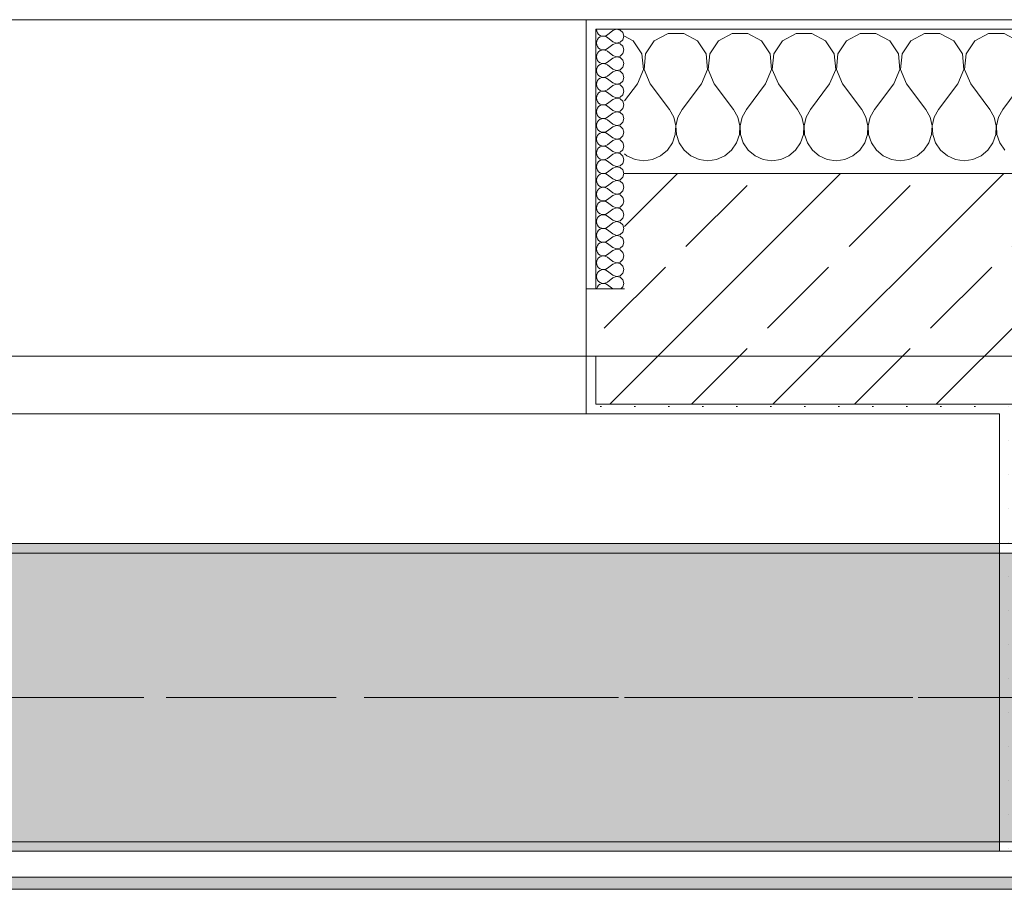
# Model space of a CAD drawing. Header units: metres. Extents: x -3.6 to 84.5, y -11 to 16.8.
# Tile 158 of 256: x 24.551 to 25.575, y 12.95 to 13.855. Entities that reach past the tile are written whole.
import ezdxf

# ---------------------------------------------------------------- set-up
doc = ezdxf.new("R2010")
doc.units = ezdxf.units.M
doc.header["$MEASUREMENT"] = 0
doc.linetypes.add('Achse', pattern=[0.2, 0.1, -0.05, 0, -0.05])
doc.linetypes.add('Strichlinie doppelt', pattern=[0.546806, 0.264583, -0.105833, 0.070556, -0.105833])
for name, color, linetype in [('451 - Universal.Achsen Raster', 7, 'Continuous'), ('604 - Struktur.Wand Aussen', 7, 'Continuous'), ('607 - Struktur.Stütze', 7, 'Continuous'), ('608 - Struktur.Träger', 7, 'Continuous'), ('Neubau_653 - Abdeckung.TB Verkofferung', 7, 'Continuous')]:
    doc.layers.add(name, color=color, linetype=linetype)
pattern_1 = [(45, (0, 0), (-0.01767767, 0.01767767), [0, -0.025])]
pattern_2 = [(0, (0, 0), (0, 0.08660254), [0, -0.05]), (0, (0.025, 0.0433), (0, 0.08660254), [0, -0.05])]
pattern_3 = [(45, (0, 0), (-0.0848528, 0.0848528), []), (45, (-0.04243, 0.04243), (-0.0848528, 0.0848528), [0.09, -0.03])]

# ---------------------------------------------------------------- blocks, each defined once
blk = doc.blocks.new('*X23')
at = {"layer": '604 - Struktur.Wand Aussen', "color": 7, "linetype": 'Continuous', "lineweight": 5}
for p, q in [((25.1891, 13.833), (25.18, 13.8379)), ((25.2252, 13.8407), (25.2109, 13.833)), ((25.2415, 13.8407), (25.2252, 13.8407)), ((25.2558, 13.833), (25.2415, 13.8407)), ((25.2919, 13.8407), (25.2776, 13.833)), ((25.3081, 13.8407), (25.2919, 13.8407)), ((25.3224, 13.833), (25.3081, 13.8407)), ((25.3585, 13.8407), (25.3442, 13.833)), ((25.3748, 13.8407), (25.3585, 13.8407)), ((25.3891, 13.833), (25.3748, 13.8407)), ((25.4252, 13.8407), (25.4109, 13.833)), ((25.4415, 13.8407), (25.4252, 13.8407)), ((25.4558, 13.833), (25.4415, 13.8407)), ((25.4919, 13.8407), (25.4776, 13.833)), ((25.5081, 13.8407), (25.4919, 13.8407)), ((25.5224, 13.833), (25.5081, 13.8407)), ((25.5585, 13.8407), (25.5442, 13.833)), ((25.5748, 13.8407), (25.5585, 13.8407)), ((25.5891, 13.833), (25.5748, 13.8407)), ((25.1981, 13.8195), (25.1891, 13.833)), ((25.2109, 13.833), (25.2019, 13.8195)), ((25.2648, 13.8195), (25.2558, 13.833)), ((25.2776, 13.833), (25.2686, 13.8195)), ((25.3314, 13.8195), (25.3224, 13.833)), ((25.3442, 13.833), (25.3352, 13.8195)), ((25.3981, 13.8195), (25.3891, 13.833)), ((25.4109, 13.833), (25.4019, 13.8195)), ((25.4648, 13.8195), (25.4558, 13.833)), ((25.4776, 13.833), (25.4686, 13.8195)), ((25.5314, 13.8195), (25.5224, 13.833)), ((25.5442, 13.833), (25.5352, 13.8195)), ((25.1996, 13.8033), (25.1981, 13.8195)), ((25.2019, 13.8195), (25.2004, 13.8033)), ((25.2663, 13.8033), (25.2648, 13.8195)), ((25.2686, 13.8195), (25.267, 13.8033)), ((25.333, 13.8033), (25.3314, 13.8195)), ((25.3352, 13.8195), (25.3337, 13.8033)), ((25.3996, 13.8033), (25.3981, 13.8195)), ((25.4019, 13.8195), (25.4004, 13.8033)), ((25.4663, 13.8033), (25.4648, 13.8195)), ((25.4686, 13.8195), (25.467, 13.8033)), ((25.533, 13.8033), (25.5314, 13.8195)), ((25.5352, 13.8195), (25.5337, 13.8033)), ((25.1933, 13.7883), (25.1996, 13.8033)), ((25.2004, 13.8033), (25.2067, 13.7883)), ((25.26, 13.7883), (25.2663, 13.8033)), ((25.267, 13.8033), (25.2733, 13.7883)), ((25.3267, 13.7883), (25.333, 13.8033)), ((25.3337, 13.8033), (25.34, 13.7883)), ((25.3933, 13.7883), (25.3996, 13.8033)), ((25.4004, 13.8033), (25.4067, 13.7883)), ((25.46, 13.7883), (25.4663, 13.8033)), ((25.467, 13.8033), (25.4733, 13.7883)), ((25.5267, 13.7883), (25.533, 13.8033)), ((25.5337, 13.8033), (25.54, 13.7883)), ((25.1933, 13.7883), (25.18, 13.7706)), ((25.2067, 13.7883), (25.2267, 13.7617)), ((25.26, 13.7883), (25.24, 13.7617)), ((25.2733, 13.7883), (25.2933, 13.7617)), ((25.3267, 13.7883), (25.3067, 13.7617)), ((25.34, 13.7883), (25.36, 13.7617)), ((25.3933, 13.7883), (25.3733, 13.7617)), ((25.4067, 13.7883), (25.4267, 13.7617)), ((25.46, 13.7883), (25.44, 13.7617)), ((25.4733, 13.7883), (25.4933, 13.7617)), ((25.5267, 13.7883), (25.5067, 13.7617)), ((25.54, 13.7883), (25.56, 13.7617)), ((25.5933, 13.7883), (25.5733, 13.7617)), ((25.2311, 13.7536), (25.2267, 13.7617)), ((25.24, 13.7617), (25.2355, 13.7536)), ((25.2978, 13.7536), (25.2933, 13.7617)), ((25.3067, 13.7617), (25.3022, 13.7536)), ((25.3645, 13.7536), (25.36, 13.7617)), ((25.3733, 13.7617), (25.3689, 13.7536)), ((25.4311, 13.7536), (25.4267, 13.7617)), ((25.44, 13.7617), (25.4355, 13.7536)), ((25.4978, 13.7536), (25.4933, 13.7617)), ((25.5067, 13.7617), (25.5022, 13.7536)), ((25.5645, 13.7536), (25.56, 13.7617)), ((25.5733, 13.7617), (25.5689, 13.7536)), ((25.2332, 13.7447), (25.2311, 13.7536)), ((25.2328, 13.7355), (25.2332, 13.7447)), ((25.2355, 13.7536), (25.2335, 13.7447)), ((25.2335, 13.7447), (25.2339, 13.7355)), ((25.2999, 13.7447), (25.2978, 13.7536)), ((25.2994, 13.7355), (25.2999, 13.7447)), ((25.3022, 13.7536), (25.3001, 13.7447)), ((25.3001, 13.7447), (25.3006, 13.7355)), ((25.3665, 13.7447), (25.3645, 13.7536)), ((25.3661, 13.7355), (25.3665, 13.7447)), ((25.3689, 13.7536), (25.3668, 13.7447)), ((25.3668, 13.7447), (25.3672, 13.7355)), ((25.4332, 13.7447), (25.4311, 13.7536)), ((25.4328, 13.7355), (25.4332, 13.7447)), ((25.4355, 13.7536), (25.4335, 13.7447)), ((25.4335, 13.7447), (25.4339, 13.7355)), ((25.4999, 13.7447), (25.4978, 13.7536)), ((25.4994, 13.7355), (25.4999, 13.7447)), ((25.5022, 13.7536), (25.5001, 13.7447)), ((25.5001, 13.7447), (25.5006, 13.7355)), ((25.5665, 13.7447), (25.5645, 13.7536)), ((25.5661, 13.7355), (25.5665, 13.7447)), ((25.5689, 13.7536), (25.5668, 13.7447)), ((25.5668, 13.7447), (25.5672, 13.7355)), ((25.2298, 13.7268), (25.2328, 13.7355)), ((25.2339, 13.7355), (25.2369, 13.7268)), ((25.2965, 13.7268), (25.2994, 13.7355)), ((25.3006, 13.7355), (25.3035, 13.7268)), ((25.3631, 13.7268), (25.3661, 13.7355)), ((25.3672, 13.7355), (25.3702, 13.7268)), ((25.4298, 13.7268), (25.4328, 13.7355)), ((25.4339, 13.7355), (25.4369, 13.7268)), ((25.4965, 13.7268), (25.4994, 13.7355)), ((25.5006, 13.7355), (25.5035, 13.7268)), ((25.5631, 13.7268), (25.5661, 13.7355)), ((25.5672, 13.7355), (25.5702, 13.7268)), ((25.2246, 13.7192), (25.2298, 13.7268)), ((25.2369, 13.7268), (25.2421, 13.7192)), ((25.2913, 13.7192), (25.2965, 13.7268)), ((25.3035, 13.7268), (25.3087, 13.7192)), ((25.3579, 13.7192), (25.3631, 13.7268)), ((25.3702, 13.7268), (25.3754, 13.7192)), ((25.4246, 13.7192), (25.4298, 13.7268)), ((25.4369, 13.7268), (25.4421, 13.7192)), ((25.4913, 13.7192), (25.4965, 13.7268)), ((25.5035, 13.7268), (25.5087, 13.7192)), ((25.5579, 13.7192), (25.5631, 13.7268)), ((25.5702, 13.7268), (25.5754, 13.7192)), ((25.18, 13.7154), (25.1825, 13.7133)), ((25.1825, 13.7133), (25.1909, 13.7096)), ((25.2091, 13.7096), (25.2175, 13.7133)), ((25.2175, 13.7133), (25.2246, 13.7192)), ((25.2421, 13.7192), (25.2491, 13.7133)), ((25.2491, 13.7133), (25.2576, 13.7096)), ((25.2758, 13.7096), (25.2842, 13.7133)), ((25.2842, 13.7133), (25.2913, 13.7192)), ((25.3087, 13.7192), (25.3158, 13.7133)), ((25.3158, 13.7133), (25.3242, 13.7096)), ((25.3424, 13.7096), (25.3509, 13.7133)), ((25.3509, 13.7133), (25.3579, 13.7192)), ((25.3754, 13.7192), (25.3825, 13.7133)), ((25.3825, 13.7133), (25.3909, 13.7096)), ((25.4091, 13.7096), (25.4175, 13.7133)), ((25.4175, 13.7133), (25.4246, 13.7192)), ((25.4421, 13.7192), (25.4491, 13.7133)), ((25.4491, 13.7133), (25.4576, 13.7096)), ((25.4758, 13.7096), (25.4842, 13.7133)), ((25.4842, 13.7133), (25.4913, 13.7192)), ((25.5087, 13.7192), (25.5158, 13.7133)), ((25.5158, 13.7133), (25.5242, 13.7096)), ((25.5424, 13.7096), (25.5509, 13.7133)), ((25.5509, 13.7133), (25.5579, 13.7192)), ((25.1909, 13.7096), (25.2, 13.7083)), ((25.2, 13.7083), (25.2091, 13.7096)), ((25.2576, 13.7096), (25.2667, 13.7083)), ((25.2667, 13.7083), (25.2758, 13.7096)), ((25.3242, 13.7096), (25.3333, 13.7083)), ((25.3333, 13.7083), (25.3424, 13.7096)), ((25.3909, 13.7096), (25.4, 13.7083)), ((25.4, 13.7083), (25.4091, 13.7096)), ((25.4576, 13.7096), (25.4667, 13.7083)), ((25.4667, 13.7083), (25.4758, 13.7096)), ((25.5242, 13.7096), (25.5333, 13.7083)), ((25.5333, 13.7083), (25.5424, 13.7096))]:
    blk.add_line(p, q, dxfattribs=at)
blk = doc.blocks.new('*X45')
at = {"layer": '604 - Struktur.Wand Aussen', "color": 7, "linetype": 'Continuous', "lineweight": 5}
for p, q in [((25.1507, 13.845), (25.151, 13.843)), ((25.151, 13.843), (25.1518, 13.8412)), ((25.1518, 13.8412), (25.153, 13.8397)), ((25.153, 13.836), (25.1518, 13.8345)), ((25.153, 13.8397), (25.1547, 13.8386)), ((25.1547, 13.8371), (25.153, 13.836)), ((25.1547, 13.8386), (25.1565, 13.838)), ((25.1565, 13.8377), (25.1547, 13.8371)), ((25.1565, 13.838), (25.1585, 13.8379)), ((25.1585, 13.8378), (25.1565, 13.8377)), ((25.1585, 13.8379), (25.1604, 13.8383)), ((25.1604, 13.8374), (25.1585, 13.8378)), ((25.1604, 13.8383), (25.1621, 13.8393)), ((25.1621, 13.8364), (25.1604, 13.8374)), ((25.1679, 13.8436), (25.1621, 13.8393)), ((25.1679, 13.8321), (25.1621, 13.8364)), ((25.1715, 13.845), (25.1679, 13.8436)), ((25.1753, 13.8442), (25.1715, 13.845)), ((25.1782, 13.8416), (25.1753, 13.8442)), ((25.1793, 13.8379), (25.1782, 13.8416)), ((25.1782, 13.8341), (25.1793, 13.8379)), ((25.151, 13.8327), (25.1507, 13.8307)), ((25.1507, 13.8307), (25.151, 13.8288)), ((25.1518, 13.8345), (25.151, 13.8327)), ((25.151, 13.8288), (25.1518, 13.827)), ((25.1518, 13.827), (25.153, 13.8254)), ((25.153, 13.8254), (25.1547, 13.8243)), ((25.1679, 13.8293), (25.1621, 13.825)), ((25.1679, 13.8321), (25.1715, 13.8307)), ((25.1715, 13.8307), (25.1679, 13.8293)), ((25.1715, 13.8307), (25.1753, 13.8315)), ((25.1753, 13.83), (25.1715, 13.8307)), ((25.1753, 13.8315), (25.1782, 13.8341)), ((25.1782, 13.8273), (25.1753, 13.83)), ((25.1793, 13.8236), (25.1782, 13.8273)), ((25.151, 13.8184), (25.1507, 13.8164)), ((25.1507, 13.8164), (25.151, 13.8145)), ((25.1518, 13.8202), (25.151, 13.8184)), ((25.153, 13.8217), (25.1518, 13.8202)), ((25.1547, 13.8228), (25.153, 13.8217)), ((25.1547, 13.8243), (25.1565, 13.8237)), ((25.1565, 13.8234), (25.1547, 13.8228)), ((25.1565, 13.8237), (25.1585, 13.8236)), ((25.1585, 13.8235), (25.1565, 13.8234)), ((25.1585, 13.8236), (25.1604, 13.824)), ((25.1604, 13.8231), (25.1585, 13.8235)), ((25.1604, 13.824), (25.1621, 13.825)), ((25.1621, 13.8221), (25.1604, 13.8231)), ((25.1679, 13.8179), (25.1621, 13.8221)), ((25.1679, 13.8179), (25.1715, 13.8165)), ((25.1715, 13.8164), (25.1679, 13.815)), ((25.1715, 13.8165), (25.1753, 13.8172)), ((25.1753, 13.8157), (25.1715, 13.8164)), ((25.1753, 13.8172), (25.1782, 13.8198)), ((25.1782, 13.813), (25.1753, 13.8157)), ((25.1782, 13.8198), (25.1793, 13.8236)), ((25.151, 13.8145), (25.1518, 13.8127)), ((25.1518, 13.8059), (25.151, 13.8041)), ((25.1518, 13.8127), (25.153, 13.8112)), ((25.153, 13.8074), (25.1518, 13.8059)), ((25.153, 13.8112), (25.1547, 13.81)), ((25.1547, 13.8085), (25.153, 13.8074)), ((25.1547, 13.81), (25.1565, 13.8094)), ((25.1565, 13.8092), (25.1547, 13.8085)), ((25.1565, 13.8094), (25.1585, 13.8093)), ((25.1585, 13.8093), (25.1565, 13.8092)), ((25.1585, 13.8093), (25.1604, 13.8098)), ((25.1604, 13.8088), (25.1585, 13.8093)), ((25.1604, 13.8098), (25.1621, 13.8107)), ((25.1621, 13.8079), (25.1604, 13.8088)), ((25.1679, 13.815), (25.1621, 13.8107)), ((25.1679, 13.8036), (25.1621, 13.8079)), ((25.1753, 13.8029), (25.1782, 13.8055)), ((25.1793, 13.8093), (25.1782, 13.813)), ((25.1782, 13.8055), (25.1793, 13.8093)), ((25.151, 13.8041), (25.1507, 13.8021)), ((25.1507, 13.8021), (25.151, 13.8002)), ((25.151, 13.8002), (25.1518, 13.7984)), ((25.1518, 13.7984), (25.153, 13.7969)), ((25.153, 13.7969), (25.1547, 13.7958)), ((25.1547, 13.7958), (25.1565, 13.7951)), ((25.1565, 13.7949), (25.1547, 13.7942)), ((25.1565, 13.7951), (25.1585, 13.795)), ((25.1585, 13.795), (25.1565, 13.7949)), ((25.1585, 13.795), (25.1604, 13.7955)), ((25.1604, 13.7945), (25.1585, 13.795)), ((25.1604, 13.7955), (25.1621, 13.7964)), ((25.1679, 13.8007), (25.1621, 13.7964)), ((25.1679, 13.8036), (25.1715, 13.8022)), ((25.1715, 13.8021), (25.1679, 13.8007)), ((25.1715, 13.8022), (25.1753, 13.8029)), ((25.1753, 13.8014), (25.1715, 13.8021)), ((25.1782, 13.7988), (25.1753, 13.8014)), ((25.1793, 13.795), (25.1782, 13.7988)), ((25.1782, 13.7912), (25.1793, 13.795)), ((25.151, 13.7898), (25.1507, 13.7879)), ((25.1507, 13.7879), (25.151, 13.7859)), ((25.1518, 13.7916), (25.151, 13.7898)), ((25.151, 13.7859), (25.1518, 13.7841)), ((25.153, 13.7931), (25.1518, 13.7916)), ((25.1547, 13.7942), (25.153, 13.7931)), ((25.1621, 13.7936), (25.1604, 13.7945)), ((25.1679, 13.7893), (25.1621, 13.7936)), ((25.1679, 13.7864), (25.1621, 13.7821)), ((25.1679, 13.7893), (25.1715, 13.7879)), ((25.1715, 13.7878), (25.1679, 13.7864)), ((25.1715, 13.7879), (25.1753, 13.7886)), ((25.1753, 13.7871), (25.1715, 13.7878)), ((25.1753, 13.7886), (25.1782, 13.7912)), ((25.1782, 13.7845), (25.1753, 13.7871)), ((25.1793, 13.7807), (25.1782, 13.7845)), ((25.151, 13.7755), (25.1507, 13.7736)), ((25.1518, 13.7773), (25.151, 13.7755)), ((25.1518, 13.7841), (25.153, 13.7826)), ((25.153, 13.7788), (25.1518, 13.7773)), ((25.153, 13.7826), (25.1547, 13.7815)), ((25.1547, 13.78), (25.153, 13.7788)), ((25.1547, 13.7815), (25.1565, 13.7808)), ((25.1565, 13.7806), (25.1547, 13.78)), ((25.1565, 13.7808), (25.1585, 13.7807)), ((25.1585, 13.7807), (25.1565, 13.7806)), ((25.1585, 13.7807), (25.1604, 13.7812)), ((25.1604, 13.7802), (25.1585, 13.7807)), ((25.1604, 13.7812), (25.1621, 13.7821)), ((25.1621, 13.7793), (25.1604, 13.7802)), ((25.1679, 13.775), (25.1621, 13.7793)), ((25.1679, 13.775), (25.1715, 13.7736)), ((25.1715, 13.7736), (25.1753, 13.7743)), ((25.1753, 13.7743), (25.1782, 13.777)), ((25.1782, 13.777), (25.1793, 13.7807)), ((25.1507, 13.7736), (25.151, 13.7716)), ((25.151, 13.7716), (25.1518, 13.7698)), ((25.1518, 13.7698), (25.153, 13.7683)), ((25.153, 13.7646), (25.1518, 13.763)), ((25.153, 13.7683), (25.1547, 13.7672)), ((25.1547, 13.7657), (25.153, 13.7646)), ((25.1547, 13.7672), (25.1565, 13.7666)), ((25.1565, 13.7663), (25.1547, 13.7657)), ((25.1565, 13.7666), (25.1585, 13.7665)), ((25.1585, 13.7664), (25.1565, 13.7663)), ((25.1585, 13.7665), (25.1604, 13.7669)), ((25.1604, 13.766), (25.1585, 13.7664)), ((25.1604, 13.7669), (25.1621, 13.7679)), ((25.1621, 13.765), (25.1604, 13.766)), ((25.1679, 13.7721), (25.1621, 13.7679)), ((25.1679, 13.7607), (25.1621, 13.765)), ((25.1715, 13.7735), (25.1679, 13.7721)), ((25.1753, 13.7728), (25.1715, 13.7735)), ((25.1782, 13.7702), (25.1753, 13.7728)), ((25.1793, 13.7664), (25.1782, 13.7702)), ((25.1782, 13.7627), (25.1793, 13.7664)), ((25.151, 13.7612), (25.1507, 13.7593)), ((25.1507, 13.7593), (25.151, 13.7573)), ((25.1518, 13.763), (25.151, 13.7612)), ((25.151, 13.7573), (25.1518, 13.7555)), ((25.1518, 13.7555), (25.153, 13.754)), ((25.153, 13.754), (25.1547, 13.7529)), ((25.1679, 13.7579), (25.1621, 13.7536)), ((25.1679, 13.7607), (25.1715, 13.7593)), ((25.1715, 13.7593), (25.1679, 13.7579)), ((25.1715, 13.7593), (25.1753, 13.76)), ((25.1753, 13.7585), (25.1715, 13.7593)), ((25.1753, 13.76), (25.1782, 13.7627)), ((25.1782, 13.7559), (25.1753, 13.7585)), ((25.1793, 13.7521), (25.1782, 13.7559)), ((25.151, 13.747), (25.1507, 13.745)), ((25.1507, 13.745), (25.151, 13.743)), ((25.1518, 13.7488), (25.151, 13.747)), ((25.153, 13.7503), (25.1518, 13.7488)), ((25.1547, 13.7514), (25.153, 13.7503)), ((25.1547, 13.7529), (25.1565, 13.7523)), ((25.1565, 13.752), (25.1547, 13.7514)), ((25.1565, 13.7523), (25.1585, 13.7522)), ((25.1585, 13.7521), (25.1565, 13.752)), ((25.1585, 13.7522), (25.1604, 13.7526)), ((25.1604, 13.7517), (25.1585, 13.7521)), ((25.1604, 13.7526), (25.1621, 13.7536)), ((25.1621, 13.7507), (25.1604, 13.7517)), ((25.1679, 13.7464), (25.1621, 13.7507)), ((25.1679, 13.7436), (25.1621, 13.7393)), ((25.1679, 13.7464), (25.1715, 13.745)), ((25.1715, 13.745), (25.1679, 13.7436)), ((25.1715, 13.745), (25.1753, 13.7458)), ((25.1753, 13.7442), (25.1715, 13.745)), ((25.1753, 13.7458), (25.1782, 13.7484)), ((25.1782, 13.7416), (25.1753, 13.7442)), ((25.1782, 13.7484), (25.1793, 13.7521)), ((25.151, 13.743), (25.1518, 13.7412)), ((25.1518, 13.7345), (25.151, 13.7327)), ((25.1518, 13.7412), (25.153, 13.7397)), ((25.153, 13.736), (25.1518, 13.7345)), ((25.153, 13.7397), (25.1547, 13.7386)), ((25.1547, 13.7371), (25.153, 13.736)), ((25.1547, 13.7386), (25.1565, 13.738)), ((25.1565, 13.7377), (25.1547, 13.7371)), ((25.1565, 13.738), (25.1585, 13.7379)), ((25.1585, 13.7378), (25.1565, 13.7377)), ((25.1585, 13.7379), (25.1604, 13.7383)), ((25.1604, 13.7374), (25.1585, 13.7378)), ((25.1604, 13.7383), (25.1621, 13.7393)), ((25.1621, 13.7364), (25.1604, 13.7374)), ((25.1679, 13.7321), (25.1621, 13.7364)), ((25.1753, 13.7315), (25.1782, 13.7341)), ((25.1793, 13.7379), (25.1782, 13.7416)), ((25.1782, 13.7341), (25.1793, 13.7379)), ((25.151, 13.7327), (25.1507, 13.7307)), ((25.1507, 13.7307), (25.151, 13.7288)), ((25.151, 13.7288), (25.1518, 13.727)), ((25.1518, 13.727), (25.153, 13.7254)), ((25.153, 13.7254), (25.1547, 13.7243)), ((25.1547, 13.7243), (25.1565, 13.7237)), ((25.1565, 13.7234), (25.1547, 13.7228)), ((25.1565, 13.7237), (25.1585, 13.7236)), ((25.1585, 13.7235), (25.1565, 13.7234)), ((25.1585, 13.7236), (25.1604, 13.724)), ((25.1604, 13.7231), (25.1585, 13.7235)), ((25.1604, 13.724), (25.1621, 13.725)), ((25.1621, 13.7221), (25.1604, 13.7231)), ((25.1679, 13.7293), (25.1621, 13.725)), ((25.1679, 13.7321), (25.1715, 13.7307)), ((25.1715, 13.7307), (25.1679, 13.7293)), ((25.1715, 13.7307), (25.1753, 13.7315)), ((25.1753, 13.73), (25.1715, 13.7307)), ((25.1782, 13.7273), (25.1753, 13.73)), ((25.1793, 13.7236), (25.1782, 13.7273)), ((25.1782, 13.7198), (25.1793, 13.7236)), ((25.151, 13.7184), (25.1507, 13.7164)), ((25.1507, 13.7164), (25.151, 13.7145)), ((25.1518, 13.7202), (25.151, 13.7184)), ((25.151, 13.7145), (25.1518, 13.7127)), ((25.153, 13.7217), (25.1518, 13.7202)), ((25.1547, 13.7228), (25.153, 13.7217)), ((25.1679, 13.7179), (25.1621, 13.7221)), ((25.1679, 13.715), (25.1621, 13.7107)), ((25.1679, 13.7179), (25.1715, 13.7165)), ((25.1715, 13.7164), (25.1679, 13.715)), ((25.1715, 13.7165), (25.1753, 13.7172)), ((25.1753, 13.7157), (25.1715, 13.7164)), ((25.1753, 13.7172), (25.1782, 13.7198)), ((25.1782, 13.713), (25.1753, 13.7157)), ((25.1793, 13.7093), (25.1782, 13.713)), ((25.151, 13.7041), (25.1507, 13.7021)), ((25.1518, 13.7059), (25.151, 13.7041)), ((25.1518, 13.7127), (25.153, 13.7112)), ((25.153, 13.7074), (25.1518, 13.7059)), ((25.153, 13.7112), (25.1547, 13.71)), ((25.1547, 13.7085), (25.153, 13.7074)), ((25.1547, 13.71), (25.1565, 13.7094)), ((25.1565, 13.7092), (25.1547, 13.7085)), ((25.1565, 13.7094), (25.1585, 13.7093)), ((25.1585, 13.7093), (25.1565, 13.7092)), ((25.1585, 13.7093), (25.1604, 13.7098)), ((25.1604, 13.7088), (25.1585, 13.7093)), ((25.1604, 13.7098), (25.1621, 13.7107)), ((25.1621, 13.7079), (25.1604, 13.7088)), ((25.1679, 13.7036), (25.1621, 13.7079)), ((25.1679, 13.7036), (25.1715, 13.7022)), ((25.1715, 13.7022), (25.1753, 13.7029)), ((25.1753, 13.7029), (25.1782, 13.7055)), ((25.1782, 13.7055), (25.1793, 13.7093)), ((25.1507, 13.7021), (25.151, 13.7002)), ((25.151, 13.7002), (25.1518, 13.6984)), ((25.1518, 13.6984), (25.153, 13.6969)), ((25.153, 13.6931), (25.1518, 13.6916)), ((25.153, 13.6969), (25.1547, 13.6958)), ((25.1547, 13.6942), (25.153, 13.6931)), ((25.1547, 13.6958), (25.1565, 13.6951)), ((25.1565, 13.6949), (25.1547, 13.6942)), ((25.1565, 13.6951), (25.1585, 13.695)), ((25.1585, 13.695), (25.1565, 13.6949)), ((25.1585, 13.695), (25.1604, 13.6955)), ((25.1604, 13.6945), (25.1585, 13.695)), ((25.1604, 13.6955), (25.1621, 13.6964)), ((25.1621, 13.6936), (25.1604, 13.6945)), ((25.1679, 13.7007), (25.1621, 13.6964)), ((25.1679, 13.6893), (25.1621, 13.6936)), ((25.1715, 13.7021), (25.1679, 13.7007)), ((25.1753, 13.7014), (25.1715, 13.7021)), ((25.1782, 13.6988), (25.1753, 13.7014)), ((25.1793, 13.695), (25.1782, 13.6988)), ((25.1782, 13.6912), (25.1793, 13.695)), ((25.151, 13.6898), (25.1507, 13.6879)), ((25.1507, 13.6879), (25.151, 13.6859)), ((25.1518, 13.6916), (25.151, 13.6898)), ((25.151, 13.6859), (25.1518, 13.6841)), ((25.1518, 13.6841), (25.153, 13.6826)), ((25.153, 13.6826), (25.1547, 13.6815)), ((25.1604, 13.6812), (25.1621, 13.6821)), ((25.1679, 13.6864), (25.1621, 13.6821)), ((25.1679, 13.6893), (25.1715, 13.6879)), ((25.1715, 13.6878), (25.1679, 13.6864)), ((25.1715, 13.6879), (25.1753, 13.6886)), ((25.1753, 13.6871), (25.1715, 13.6878)), ((25.1753, 13.6886), (25.1782, 13.6912)), ((25.1782, 13.6845), (25.1753, 13.6871)), ((25.1793, 13.6807), (25.1782, 13.6845)), ((25.151, 13.6755), (25.1507, 13.6736)), ((25.1507, 13.6736), (25.151, 13.6716)), ((25.1518, 13.6773), (25.151, 13.6755)), ((25.153, 13.6788), (25.1518, 13.6773)), ((25.1547, 13.68), (25.153, 13.6788)), ((25.1547, 13.6815), (25.1565, 13.6808)), ((25.1565, 13.6806), (25.1547, 13.68)), ((25.1565, 13.6808), (25.1585, 13.6807)), ((25.1585, 13.6807), (25.1565, 13.6806)), ((25.1585, 13.6807), (25.1604, 13.6812)), ((25.1604, 13.6802), (25.1585, 13.6807)), ((25.1621, 13.6793), (25.1604, 13.6802)), ((25.1679, 13.675), (25.1621, 13.6793)), ((25.1679, 13.6721), (25.1621, 13.6679)), ((25.1679, 13.675), (25.1715, 13.6736)), ((25.1715, 13.6735), (25.1679, 13.6721)), ((25.1715, 13.6736), (25.1753, 13.6743)), ((25.1753, 13.6728), (25.1715, 13.6735)), ((25.1753, 13.6743), (25.1782, 13.677)), ((25.1782, 13.6702), (25.1753, 13.6728)), ((25.1782, 13.677), (25.1793, 13.6807)), ((25.151, 13.6716), (25.1518, 13.6698)), ((25.1518, 13.663), (25.151, 13.6612)), ((25.1518, 13.6698), (25.153, 13.6683)), ((25.153, 13.6646), (25.1518, 13.663)), ((25.153, 13.6683), (25.1547, 13.6672)), ((25.1547, 13.6657), (25.153, 13.6646)), ((25.1547, 13.6672), (25.1565, 13.6666)), ((25.1565, 13.6663), (25.1547, 13.6657)), ((25.1565, 13.6666), (25.1585, 13.6665)), ((25.1585, 13.6664), (25.1565, 13.6663)), ((25.1585, 13.6665), (25.1604, 13.6669)), ((25.1604, 13.666), (25.1585, 13.6664)), ((25.1604, 13.6669), (25.1621, 13.6679)), ((25.1621, 13.665), (25.1604, 13.666)), ((25.1679, 13.6607), (25.1621, 13.665)), ((25.1753, 13.66), (25.1782, 13.6627)), ((25.1793, 13.6664), (25.1782, 13.6702)), ((25.1782, 13.6627), (25.1793, 13.6664)), ((25.151, 13.6612), (25.1507, 13.6593)), ((25.1507, 13.6593), (25.151, 13.6573)), ((25.151, 13.6573), (25.1518, 13.6555)), ((25.1518, 13.6555), (25.153, 13.654)), ((25.153, 13.654), (25.1547, 13.6529)), ((25.1547, 13.6514), (25.153, 13.6503)), ((25.1547, 13.6529), (25.1565, 13.6523)), ((25.1565, 13.652), (25.1547, 13.6514)), ((25.1565, 13.6523), (25.1585, 13.6522)), ((25.1585, 13.6521), (25.1565, 13.652)), ((25.1585, 13.6522), (25.1604, 13.6526)), ((25.1604, 13.6517), (25.1585, 13.6521)), ((25.1604, 13.6526), (25.1621, 13.6536)), ((25.1621, 13.6507), (25.1604, 13.6517)), ((25.1679, 13.6579), (25.1621, 13.6536)), ((25.1679, 13.6607), (25.1715, 13.6593)), ((25.1715, 13.6593), (25.1679, 13.6579)), ((25.1715, 13.6593), (25.1753, 13.66)), ((25.1753, 13.6585), (25.1715, 13.6593)), ((25.1782, 13.6559), (25.1753, 13.6585)), ((25.1793, 13.6521), (25.1782, 13.6559)), ((25.1782, 13.6484), (25.1793, 13.6521)), ((25.151, 13.647), (25.1507, 13.645)), ((25.1507, 13.645), (25.151, 13.643)), ((25.1518, 13.6488), (25.151, 13.647)), ((25.151, 13.643), (25.1518, 13.6412)), ((25.153, 13.6503), (25.1518, 13.6488)), ((25.1518, 13.6412), (25.153, 13.6397)), ((25.1679, 13.6464), (25.1621, 13.6507)), ((25.1679, 13.6436), (25.1621, 13.6393)), ((25.1679, 13.6464), (25.1715, 13.645)), ((25.1715, 13.645), (25.1679, 13.6436)), ((25.1715, 13.645), (25.1753, 13.6458)), ((25.1753, 13.6442), (25.1715, 13.645)), ((25.1753, 13.6458), (25.1782, 13.6484)), ((25.1782, 13.6416), (25.1753, 13.6442)), ((25.1793, 13.6379), (25.1782, 13.6416)), ((25.151, 13.6327), (25.1507, 13.6307)), ((25.1518, 13.6345), (25.151, 13.6327)), ((25.153, 13.636), (25.1518, 13.6345)), ((25.153, 13.6397), (25.1547, 13.6386)), ((25.1547, 13.6371), (25.153, 13.636)), ((25.1547, 13.6386), (25.1565, 13.638)), ((25.1565, 13.6377), (25.1547, 13.6371)), ((25.1565, 13.638), (25.1585, 13.6379)), ((25.1585, 13.6378), (25.1565, 13.6377)), ((25.1585, 13.6379), (25.1604, 13.6383)), ((25.1604, 13.6374), (25.1585, 13.6378)), ((25.1604, 13.6383), (25.1621, 13.6393)), ((25.1621, 13.6364), (25.1604, 13.6374)), ((25.1679, 13.6321), (25.1621, 13.6364)), ((25.1679, 13.6321), (25.1715, 13.6307)), ((25.1715, 13.6307), (25.1753, 13.6315)), ((25.1753, 13.6315), (25.1782, 13.6341)), ((25.1782, 13.6341), (25.1793, 13.6379)), ((25.1507, 13.6307), (25.151, 13.6288)), ((25.151, 13.6288), (25.1518, 13.627)), ((25.1518, 13.627), (25.153, 13.6254)), ((25.153, 13.6217), (25.1518, 13.6202)), ((25.153, 13.6254), (25.1547, 13.6243)), ((25.1547, 13.6228), (25.153, 13.6217)), ((25.1547, 13.6243), (25.1565, 13.6237)), ((25.1565, 13.6234), (25.1547, 13.6228)), ((25.1565, 13.6237), (25.1585, 13.6236)), ((25.1585, 13.6235), (25.1565, 13.6234)), ((25.1585, 13.6236), (25.1604, 13.624)), ((25.1604, 13.6231), (25.1585, 13.6235)), ((25.1604, 13.624), (25.1621, 13.625)), ((25.1621, 13.6221), (25.1604, 13.6231)), ((25.1679, 13.6293), (25.1621, 13.625)), ((25.1679, 13.6179), (25.1621, 13.6221)), ((25.1715, 13.6307), (25.1679, 13.6293)), ((25.1753, 13.63), (25.1715, 13.6307)), ((25.1782, 13.6273), (25.1753, 13.63)), ((25.1793, 13.6236), (25.1782, 13.6273)), ((25.1782, 13.6198), (25.1793, 13.6236)), ((25.151, 13.6184), (25.1507, 13.6164)), ((25.1507, 13.6164), (25.151, 13.6145)), ((25.1518, 13.6202), (25.151, 13.6184)), ((25.151, 13.6145), (25.1518, 13.6127)), ((25.1518, 13.6127), (25.153, 13.6112)), ((25.153, 13.6112), (25.1547, 13.61)), ((25.1604, 13.6098), (25.1621, 13.6107)), ((25.1679, 13.615), (25.1621, 13.6107)), ((25.1679, 13.6179), (25.1715, 13.6165)), ((25.1715, 13.6164), (25.1679, 13.615)), ((25.1715, 13.6165), (25.1753, 13.6172)), ((25.1753, 13.6157), (25.1715, 13.6164)), ((25.1753, 13.6172), (25.1782, 13.6198)), ((25.1782, 13.613), (25.1753, 13.6157)), ((25.1793, 13.6093), (25.1782, 13.613)), ((25.151, 13.6041), (25.1507, 13.6021)), ((25.1507, 13.6021), (25.151, 13.6002)), ((25.1518, 13.6059), (25.151, 13.6041)), ((25.151, 13.6002), (25.1518, 13.5984)), ((25.153, 13.6074), (25.1518, 13.6059)), ((25.1547, 13.6085), (25.153, 13.6074)), ((25.1547, 13.61), (25.1565, 13.6094)), ((25.1565, 13.6092), (25.1547, 13.6085)), ((25.1565, 13.6094), (25.1585, 13.6093)), ((25.1585, 13.6093), (25.1565, 13.6092)), ((25.1585, 13.6093), (25.1604, 13.6098)), ((25.1604, 13.6088), (25.1585, 13.6093)), ((25.1621, 13.6079), (25.1604, 13.6088)), ((25.1679, 13.6036), (25.1621, 13.6079)), ((25.1679, 13.6007), (25.1621, 13.5964)), ((25.1679, 13.6036), (25.1715, 13.6022)), ((25.1715, 13.6021), (25.1679, 13.6007)), ((25.1715, 13.6022), (25.1753, 13.6029)), ((25.1753, 13.6014), (25.1715, 13.6021)), ((25.1753, 13.6029), (25.1782, 13.6055)), ((25.1782, 13.5988), (25.1753, 13.6014)), ((25.1782, 13.6055), (25.1793, 13.6093)), ((25.1518, 13.5916), (25.151, 13.5898)), ((25.1518, 13.5984), (25.153, 13.5969)), ((25.153, 13.5931), (25.1518, 13.5916)), ((25.153, 13.5969), (25.1547, 13.5958)), ((25.1547, 13.5942), (25.153, 13.5931)), ((25.1547, 13.5958), (25.1565, 13.5951)), ((25.1565, 13.5949), (25.1547, 13.5942)), ((25.1565, 13.5951), (25.1585, 13.595)), ((25.1585, 13.595), (25.1565, 13.5949)), ((25.1585, 13.595), (25.1604, 13.5955)), ((25.1604, 13.5945), (25.1585, 13.595)), ((25.1604, 13.5955), (25.1621, 13.5964)), ((25.1621, 13.5936), (25.1604, 13.5945)), ((25.1679, 13.5893), (25.1621, 13.5936)), ((25.1753, 13.5886), (25.1782, 13.5912)), ((25.1793, 13.595), (25.1782, 13.5988)), ((25.1782, 13.5912), (25.1793, 13.595)), ((25.151, 13.5898), (25.1507, 13.5879)), ((25.1507, 13.5879), (25.151, 13.5859)), ((25.151, 13.5859), (25.1518, 13.5841)), ((25.1518, 13.5841), (25.153, 13.5826)), ((25.153, 13.5826), (25.1547, 13.5815)), ((25.1547, 13.58), (25.153, 13.5788)), ((25.1547, 13.5815), (25.1565, 13.5808)), ((25.1565, 13.5806), (25.1547, 13.58)), ((25.1565, 13.5808), (25.1585, 13.5807)), ((25.1585, 13.5807), (25.1565, 13.5806)), ((25.1585, 13.5807), (25.1604, 13.5812)), ((25.1604, 13.5802), (25.1585, 13.5807)), ((25.1604, 13.5812), (25.1621, 13.5821)), ((25.1621, 13.5793), (25.1604, 13.5802)), ((25.1679, 13.5864), (25.1621, 13.5821)), ((25.1679, 13.5893), (25.1715, 13.5879)), ((25.1715, 13.5878), (25.1679, 13.5864)), ((25.1715, 13.5879), (25.1753, 13.5886)), ((25.1753, 13.5871), (25.1715, 13.5878)), ((25.1782, 13.5845), (25.1753, 13.5871)), ((25.1793, 13.5807), (25.1782, 13.5845)), ((25.1782, 13.577), (25.1793, 13.5807)), ((25.151, 13.5755), (25.1509, 13.575)), ((25.1518, 13.5773), (25.151, 13.5755)), ((25.153, 13.5788), (25.1518, 13.5773)), ((25.1679, 13.575), (25.1621, 13.5793)), ((25.1761, 13.575), (25.1782, 13.577))]:
    blk.add_line(p, q, dxfattribs=at)

msp = doc.modelspace()

# ---------------------------------------------------------------- hatches: boundary and pattern name
at = {"layer": '604 - Struktur.Wand Aussen', "linetype": 'Continuous', "lineweight": 0, "true_color": 0x000000}
h = msp.add_hatch(dxfattribs=at)
h.set_pattern_fill('Verputz_0001', color=18, style=0, pattern_type=2)
h.set_pattern_definition(pattern_2)
h.paths.add_polyline_path([(25.15, 13.855), (25.14, 13.855), (25.14, 13.575), (25.15, 13.575)])
h = msp.add_hatch(dxfattribs=at)
h.set_pattern_fill('Verputz_0001', color=18, style=0, pattern_type=2)
h.set_pattern_definition(pattern_2)
h.paths.add_polyline_path([(25.15, 13.855), (25.15, 13.845), (26.33, 13.845), (26.33, 13.855)])
h = msp.add_hatch(dxfattribs=at)
h.set_pattern_fill('Beton__Stahlbeton_0001', color=18, style=0, pattern_type=2)
h.set_pattern_definition(pattern_3)
h.paths.add_polyline_path([(25.14, 13.505), (25.15, 13.505), (25.15, 13.455), (26.33, 13.455), (26.33, 13.505), (26.34, 13.505), (26.34, 13.575), (26.33, 13.575), (26.3, 13.575), (26.3, 13.695), (25.18, 13.695), (25.18, 13.575), (25.15, 13.575), (25.14, 13.575)])
h = msp.add_hatch(dxfattribs=at)
h.set_pattern_fill('Gips_0001', color=18, style=0, pattern_type=2)
h.set_pattern_definition(pattern_1)
h.paths.add_polyline_path([(25.15, 13.445), (25.15, 13.505), (25.14, 13.505), (25.14, 13.445)])
h = msp.add_hatch(dxfattribs=at)
h.set_pattern_fill('Gips_0001', color=18, style=0, pattern_type=2)
h.set_pattern_definition(pattern_1)
h.paths.add_polyline_path([(25.15, 13.445), (25.57, 13.445), (25.57, 13.455), (25.15, 13.455)])
at = {"layer": '607 - Struktur.Stütze', "linetype": 'Continuous', "lineweight": 0, "true_color": 0x000000}
h = msp.add_hatch(dxfattribs=at)
h.set_pattern_fill('Gips_0001', color=18, style=0, pattern_type=2)
h.set_pattern_definition(pattern_1)
h.paths.add_polyline_path([(25.57, 13.455), (25.57, 13.445), (25.58, 13.445), (25.58, 13.45), (25.88, 13.45), (25.88, 13.445), (25.89, 13.445), (25.89, 13.455)])
h = msp.add_hatch(dxfattribs=at)
h.set_pattern_fill('Gips_0001', color=18, style=0, pattern_type=2)
h.set_pattern_definition(pattern_1)
h.paths.add_polyline_path([(25.58, 13.445), (25.57, 13.445), (25.57, 12.99), (25.65, 12.99), (25.65, 13), (25.58, 13)])
at = {"layer": '608 - Struktur.Träger', "linetype": 'Continuous', "lineweight": 0, "true_color": 0x000000}
h = msp.add_hatch(dxfattribs=at)
h.set_pattern_fill('Gips_0001', color=18, style=0, pattern_type=2)
h.set_pattern_definition(pattern_1)
h.paths.add_polyline_path([(22.29, 13.31), (22.29, 13.3), (25.57, 13.3), (25.57, 13.31)])
h = msp.add_hatch(dxfattribs=at)
h.set_pattern_fill('Beton__Stahlbeton_0001', color=18, style=0, pattern_type=2)
h.set_pattern_definition(pattern_3)
h.paths.add_polyline_path([(15.09, 13.3), (14.78, 13.3), (14.78, 13), (15.09, 13), (18.37, 13), (18.69, 13), (21.97, 13), (22.29, 13), (25.57, 13), (25.89, 13), (29.17, 13), (29.49, 13), (32.77, 13), (33.09, 13), (36.37, 13), (36.69, 13), (39.97, 13), (40.29, 13), (43.57, 13), (43.89, 13), (47.17, 13), (47.48, 13), (47.48, 13.3), (47.17, 13.3), (43.89, 13.3), (43.57, 13.3), (40.29, 13.3), (39.97, 13.3), (36.69, 13.3), (36.37, 13.3), (33.09, 13.3), (32.77, 13.3), (29.49, 13.3), (29.17, 13.3), (25.89, 13.3), (25.57, 13.3), (22.29, 13.3), (21.97, 13.3), (18.69, 13.3), (18.37, 13.3)])
h = msp.add_hatch(dxfattribs=at)
h.set_pattern_fill('Gips_0001', color=18, style=0, pattern_type=2)
h.set_pattern_definition(pattern_1)
h.paths.add_polyline_path([(22.29, 12.99), (25.57, 12.99), (25.57, 13), (22.29, 13)])
at = {"layer": 'Neubau_653 - Abdeckung.TB Verkofferung', "linetype": 'Continuous', "lineweight": 0, "true_color": 0x000000}
h = msp.add_hatch(dxfattribs=at)
h.set_pattern_fill('Gips_0001', color=18, style=0, pattern_type=2)
h.set_pattern_definition(pattern_1)
h.paths.add_polyline_path([(22.31, 12.9505), (25.8475, 12.9505), (25.8475, 12.963), (22.31, 12.963)])

# ---------------------------------------------------------------- linework, layer by layer
at = {"layer": '451 - Universal.Achsen Raster', "color": 160, "linetype": 'Strichlinie doppelt', "lineweight": 9, "true_color": 0x3232ff}
msp.add_line((64.935, 13.15), (-3.175, 13.15), dxfattribs=at)
at = {"layer": '604 - Struktur.Wand Aussen', "color": 7, "linetype": 'Continuous', "lineweight": 13}
for p, q in [((25.14, 13.855), (22.74, 13.855)), ((26.3, 13.695), (25.18, 13.695)), ((25.14, 13.575), (25.14, 13.505)), ((25.15, 13.455), (25.15, 13.505)), ((25.15, 13.455), (26.33, 13.455)), ((22.74, 13.445), (25.14, 13.445))]:
    msp.add_line(p, q, dxfattribs=at)
at = {"layer": '604 - Struktur.Wand Aussen', "color": 7, "linetype": 'Continuous', "lineweight": 5}
for p, q in [((25.14, 13.855), (25.14, 13.845)), ((25.15, 13.855), (25.14, 13.855)), ((25.14, 13.845), (25.14, 13.705)), ((25.18, 13.845), (25.15, 13.845)), ((25.15, 13.575), (25.15, 13.845)), ((25.15, 13.845), (25.15, 13.575)), ((26.3, 13.845), (25.18, 13.845)), ((25.14, 13.705), (25.14, 13.695)), ((25.14, 13.695), (25.14, 13.575)), ((25.15, 13.575), (25.14, 13.575)), ((25.18, 13.575), (25.15, 13.575)), ((25.14, 13.505), (25.14, 13.455)), ((25.15, 13.505), (25.14, 13.505)), ((25.14, 13.455), (25.14, 13.445)), ((25.15, 13.445), (25.14, 13.445))]:
    msp.add_line(p, q, dxfattribs=at)
at = {"layer": '604 - Struktur.Wand Aussen', "color": 7, "linetype": 'Continuous', "lineweight": 5, "flags": 128}
for points in [[(26.33, 13.855), (25.15, 13.855)], [(25.15, 13.445), (25.57, 13.445)]]:
    msp.add_lwpolyline(points, dxfattribs=at)
at = {"layer": '607 - Struktur.Stütze', "color": 7, "linetype": 'Continuous', "lineweight": 5, "flags": 128}
msp.add_lwpolyline([(25.57, 13.445), (25.57, 12.99), (25.65, 12.99)], dxfattribs=at)
at = {"layer": '608 - Struktur.Träger', "color": 7, "linetype": 'Continuous', "lineweight": 13}
for p, q in [((14.78, 13.31), (47.48, 13.31)), ((25.57, 13.3), (22.29, 13.3)), ((25.89, 13.3), (25.57, 13.3)), ((14.78, 12.99), (47.48, 12.99))]:
    msp.add_line(p, q, dxfattribs=at)
at = {"layer": '608 - Struktur.Träger', "color": 7, "linetype": 'Continuous', "lineweight": 5}
for p, q in [((25.57, 13.31), (22.29, 13.31)), ((25.57, 13.31), (25.57, 13.3)), ((25.57, 13), (25.57, 12.99)), ((25.57, 12.99), (22.29, 12.99))]:
    msp.add_line(p, q, dxfattribs=at)
at = {"layer": '608 - Struktur.Träger', "color": 7, "linetype": 'Achse', "lineweight": 9}
msp.add_line((14.78, 13.15), (47.48, 13.15), dxfattribs=at)
at = {"layer": '608 - Struktur.Träger', "color": 7, "linetype": 'Continuous', "lineweight": 13, "flags": 128}
msp.add_lwpolyline([(47.48, 13), (47.17, 13), (43.89, 13), (43.57, 13), (40.29, 13), (39.97, 13), (36.69, 13), (36.37, 13), (33.09, 13), (32.77, 13), (29.49, 13), (29.17, 13), (25.89, 13), (25.57, 13), (22.29, 13), (21.97, 13), (18.69, 13), (18.37, 13), (15.09, 13), (14.78, 13)], dxfattribs=at)
at = {"layer": 'Neubau_653 - Abdeckung.TB Verkofferung', "color": 1, "linetype": 'Continuous', "lineweight": 9}
for p, q in [((15.11, 13.505), (47.24, 13.505)), ((22.05, 12.9505), (47.24, 12.9505))]:
    msp.add_line(p, q, dxfattribs=at)
at = {"layer": 'Neubau_653 - Abdeckung.TB Verkofferung', "color": 1, "linetype": 'Continuous', "lineweight": 5}
for p, q in [((25.8475, 12.99), (22.31, 12.99)), ((25.8475, 12.963), (22.31, 12.963)), ((25.8475, 12.9505), (22.31, 12.9505))]:
    msp.add_line(p, q, dxfattribs=at)

# ---------------------------------------------------------------- block references
at = {"layer": '604 - Struktur.Wand Aussen', "color": 7, "lineweight": 18}
for name in ['*X45', '*X23']:
    msp.add_blockref(name, (0, 0), dxfattribs=at)

doc.saveas('drawing.dxf')
